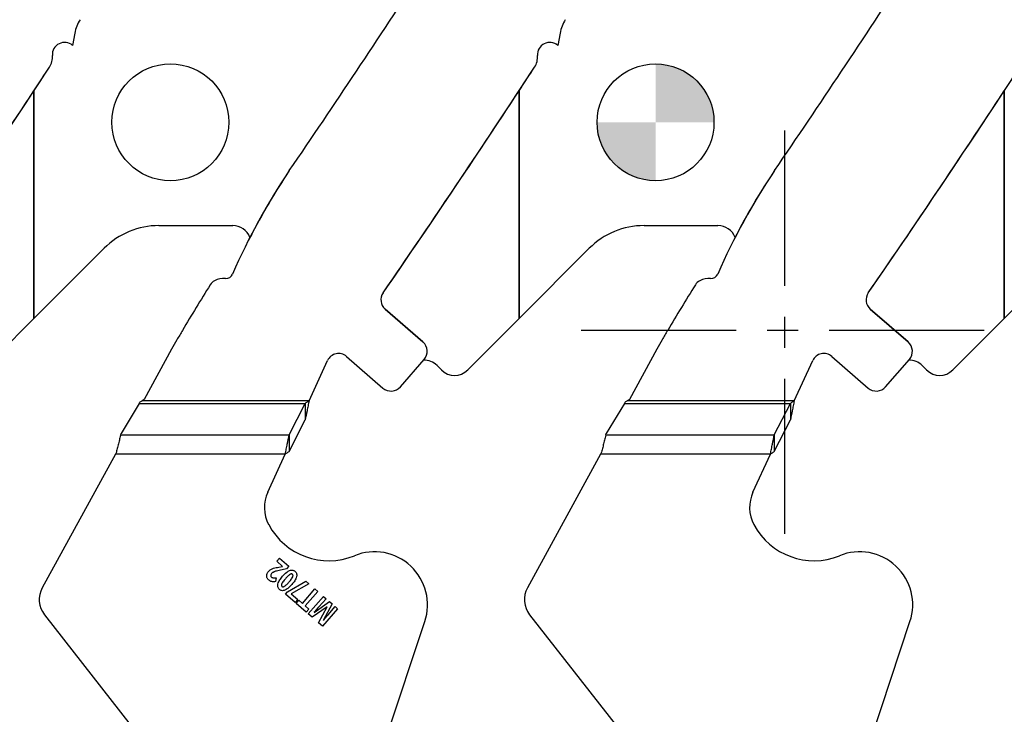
# Model space of a CAD drawing. Header units: inches. Extents: x -122 to 123, y -201 to 75.
# Tile 96 of 191: x -26.7 to -23.52, y 64.22 to 66.46. Entities that reach past the tile are written whole.
import ezdxf

# ---------------------------------------------------------------- set-up
doc = ezdxf.new("R2010")
doc.units = ezdxf.units.IN
doc.header["$MEASUREMENT"] = 0
doc.header["$PDSIZE"] = -1
doc.linetypes.add('CENTERX2', pattern=[0.8, 0.5, -0.1, 0.1, -0.1])
doc.layers.add('NOTES', color=5, linetype='Continuous')

# ---------------------------------------------------------------- blocks, each defined once
blk = doc.blocks.new('SW_DOWELSYMBOL_13')
at = {"linetype": 'Continuous', "lineweight": 18}
h = blk.add_hatch(color=0, dxfattribs=at)
edge = h.paths.add_edge_path(flags=0)
edge.add_arc((0, 0), 0.1885, 0, 90)
edge.add_line((0, 0.1885), (0, 0))
edge.add_line((0, 0), (0.1885, 0))
h = blk.add_hatch(color=0, dxfattribs=at)
edge = h.paths.add_edge_path(flags=0)
edge.add_arc((0, 0), 0.1885, 180, 270)
edge.add_line((0, -0.1885), (0, 0))
edge.add_line((0, 0), (-0.1885, 0))
at = {"layer": 'NOTES', "color": 0}
blk.add_circle((0, 0), 0.1885, dxfattribs=at)

msp = doc.modelspace()

# ---------------------------------------------------------------- linework, layer by layer
at = {"color": 7, "linetype": 'Continuous', "lineweight": 25}
for p, q in [((-26.52095, 66.41292), (-26.52828, 66.37322)), ((-26.52095, 66.41292), (-26.52828, 66.37322)), ((-26.52095, 66.41292), (-26.52828, 66.37322)), ((-24.95595, 66.41292), (-24.96328, 66.37322)), ((-24.95595, 66.41292), (-24.96328, 66.37322)), ((-24.95595, 66.41292), (-24.96328, 66.37322)), ((-26.65283, 65.49269), (-26.65283, 66.22712)), ((-26.65283, 66.22712), (-26.65283, 65.49269)), ((-25.08783, 65.49269), (-25.08783, 66.22712)), ((-25.08783, 66.22712), (-25.08783, 65.49269)), ((-23.52283, 65.49269), (-23.52283, 66.22712)), ((-23.52283, 66.22712), (-23.52283, 65.49269)), ((-26.24972, 65.79225), (-26.01171, 65.79225)), ((-24.68472, 65.79225), (-24.44671, 65.79225)), ((-26.65283, 65.49269), (-26.42649, 65.71903)), ((-25.08783, 65.49269), (-24.86149, 65.71903)), ((-23.52283, 65.49269), (-23.29649, 65.71903)), ((-25.52007, 65.5232), (-25.39802, 65.4172)), ((-25.39802, 65.4172), (-25.52007, 65.5232)), ((-25.39802, 65.4172), (-25.52007, 65.5232)), ((-23.95507, 65.5232), (-23.83302, 65.4172)), ((-23.83302, 65.4172), (-23.95507, 65.5232)), ((-23.83302, 65.4172), (-23.95507, 65.5232)), ((-26.81864, 65.32688), (-26.65283, 65.49269)), ((-25.25364, 65.32688), (-25.08783, 65.49269)), ((-23.68864, 65.32688), (-23.52283, 65.49269)), ((-26.20861, 65.39379), (-26.29727, 65.23151)), ((-26.20861, 65.39379), (-26.29727, 65.23151)), ((-24.64361, 65.39379), (-24.73227, 65.23151)), ((-24.64361, 65.39379), (-24.73227, 65.23151)), ((-25.64428, 65.37035), (-25.52709, 65.26858)), ((-25.64428, 65.37035), (-25.52709, 65.26858)), ((-24.07928, 65.37035), (-23.96209, 65.26858)), ((-24.07928, 65.37035), (-23.96209, 65.26858)), ((-25.76559, 65.22742), (-25.70585, 65.35709)), ((-25.76559, 65.22742), (-25.70585, 65.35709)), ((-25.47066, 65.27255), (-25.39404, 65.36077)), ((-25.47066, 65.27255), (-25.39404, 65.36077)), ((-25.39404, 65.36077), (-25.39594, 65.35859)), ((-25.35264, 65.34102), (-25.3385, 65.32688)), ((-24.20059, 65.22742), (-24.14085, 65.35709)), ((-24.20059, 65.22742), (-24.14085, 65.35709)), ((-23.90566, 65.27255), (-23.82904, 65.36077)), ((-23.90566, 65.27255), (-23.82904, 65.36077)), ((-23.82904, 65.36077), (-23.83094, 65.35859)), ((-23.78764, 65.34102), (-23.7735, 65.32688)), ((-26.31346, 65.2191), (-26.3717, 65.12199)), ((-26.31346, 65.2191), (-26.3717, 65.12199)), ((-26.31346, 65.2191), (-25.7779, 65.2191)), ((-26.31346, 65.2191), (-25.7779, 65.2191)), ((-26.29727, 65.23151), (-26.30408, 65.22742)), ((-26.29727, 65.23151), (-26.30408, 65.22742)), ((-25.76559, 65.22742), (-26.30408, 65.22742)), ((-25.76559, 65.22742), (-26.30408, 65.22742)), ((-25.82967, 65.11725), (-25.7779, 65.2191)), ((-25.82967, 65.11725), (-25.7779, 65.2191)), ((-25.7779, 65.2191), (-25.7779, 65.16586)), ((-25.7779, 65.2191), (-25.7779, 65.16586)), ((-24.74846, 65.2191), (-24.8067, 65.12199)), ((-24.74846, 65.2191), (-24.8067, 65.12199)), ((-24.74846, 65.2191), (-24.2129, 65.2191)), ((-24.74846, 65.2191), (-24.2129, 65.2191)), ((-24.73227, 65.23151), (-24.73908, 65.22742)), ((-24.73227, 65.23151), (-24.73908, 65.22742)), ((-24.20059, 65.22742), (-24.73908, 65.22742)), ((-24.20059, 65.22742), (-24.73908, 65.22742)), ((-24.26467, 65.11725), (-24.2129, 65.2191)), ((-24.26467, 65.11725), (-24.2129, 65.2191)), ((-24.2129, 65.2191), (-24.2129, 65.16586)), ((-24.2129, 65.2191), (-24.2129, 65.16586)), ((-25.82967, 65.06401), (-25.7779, 65.16586)), ((-25.82967, 65.06401), (-25.7779, 65.16586)), ((-24.26467, 65.06401), (-24.2129, 65.16586)), ((-24.26467, 65.06401), (-24.2129, 65.16586)), ((-26.37297, 65.11725), (-26.3717, 65.12199)), ((-26.37297, 65.11725), (-26.3717, 65.12199)), ((-26.37297, 65.11725), (-25.82967, 65.11725)), ((-26.37297, 65.11725), (-25.82967, 65.11725)), ((-25.82967, 65.11725), (-25.82967, 65.06401)), ((-25.82967, 65.11725), (-25.82967, 65.06401)), ((-24.80797, 65.11725), (-24.8067, 65.12199)), ((-24.80797, 65.11725), (-24.8067, 65.12199)), ((-24.80797, 65.11725), (-24.26467, 65.11725)), ((-24.80797, 65.11725), (-24.26467, 65.11725)), ((-24.26467, 65.11725), (-24.26467, 65.06401)), ((-24.26467, 65.11725), (-24.26467, 65.06401)), ((-26.39024, 65.05569), (-26.62606, 64.62406)), ((-26.39024, 65.05569), (-26.62606, 64.62406)), ((-26.38691, 65.06179), (-26.39024, 65.05569)), ((-26.38691, 65.06179), (-26.39024, 65.05569)), ((-25.84198, 65.05569), (-26.39024, 65.05569)), ((-25.84198, 65.05569), (-26.39024, 65.05569)), ((-25.89857, 64.93284), (-25.84198, 65.05569)), ((-25.89857, 64.93284), (-25.84198, 65.05569)), ((-24.82524, 65.05569), (-25.06106, 64.62406)), ((-24.82524, 65.05569), (-25.06106, 64.62406)), ((-24.82191, 65.06179), (-24.82524, 65.05569)), ((-24.82191, 65.06179), (-24.82524, 65.05569)), ((-24.27698, 65.05569), (-24.82524, 65.05569)), ((-24.27698, 65.05569), (-24.82524, 65.05569)), ((-24.33357, 64.93284), (-24.27698, 65.05569)), ((-24.33357, 64.93284), (-24.27698, 65.05569)), ((-25.86977, 64.70989), (-25.86105, 64.71993)), ((-25.86977, 64.70989), (-25.86105, 64.71993)), ((-25.851, 64.69359), (-25.86977, 64.70989)), ((-25.851, 64.69359), (-25.86977, 64.70989)), ((-25.86105, 64.71993), (-25.83093, 64.69378)), ((-25.86105, 64.71993), (-25.83093, 64.69378)), ((-25.86294, 64.69102), (-25.85146, 64.69305)), ((-25.86294, 64.69102), (-25.85146, 64.69305)), ((-25.83814, 64.68547), (-25.8614, 64.68054)), ((-25.83814, 64.68547), (-25.8614, 64.68054)), ((-25.83093, 64.69378), (-25.83814, 64.68547)), ((-25.83093, 64.69378), (-25.83814, 64.68547)), ((-25.87182, 64.65646), (-25.87355, 64.64446)), ((-25.87182, 64.65646), (-25.87355, 64.64446)), ((-25.83461, 64.61119), (-25.77585, 64.64594)), ((-25.83461, 64.61119), (-25.77585, 64.64594)), ((-25.7663, 64.63765), (-25.82273, 64.60535)), ((-25.7663, 64.63765), (-25.82273, 64.60535)), ((-25.77585, 64.64594), (-25.7663, 64.63765)), ((-25.77585, 64.64594), (-25.7663, 64.63765)), ((-25.84112, 64.6037), (-25.83461, 64.61119)), ((-25.84112, 64.6037), (-25.83461, 64.61119)), ((-25.8102, 64.57685), (-25.84112, 64.6037)), ((-25.8102, 64.57685), (-25.84112, 64.6037)), ((-25.82273, 64.60535), (-25.80147, 64.58689)), ((-25.82273, 64.60535), (-25.80147, 64.58689)), ((-25.78707, 64.57412), (-25.74669, 64.62062)), ((-25.78707, 64.57412), (-25.74669, 64.62062)), ((-25.73755, 64.61269), (-25.77794, 64.56619)), ((-25.73755, 64.61269), (-25.77794, 64.56619)), ((-25.74669, 64.62062), (-25.73755, 64.61269)), ((-25.74669, 64.62062), (-25.73755, 64.61269)), ((-25.80147, 64.58689), (-25.8102, 64.57685)), ((-25.80147, 64.58689), (-25.8102, 64.57685)), ((-25.80744, 64.57431), (-25.79878, 64.58428)), ((-25.80744, 64.57431), (-25.79878, 64.58428)), ((-25.77491, 64.54605), (-25.80744, 64.57431)), ((-25.77491, 64.54605), (-25.80744, 64.57431)), ((-25.79878, 64.58428), (-25.78707, 64.57412)), ((-25.79878, 64.58428), (-25.78707, 64.57412)), ((-25.76827, 64.54029), (-25.71923, 64.59677)), ((-25.76827, 64.54029), (-25.71923, 64.59677)), ((-25.74929, 64.5453), (-25.69978, 64.57988)), ((-25.74929, 64.5453), (-25.69978, 64.57988)), ((-25.7107, 64.58937), (-25.73392, 64.56264)), ((-25.7107, 64.58937), (-25.73392, 64.56264)), ((-25.6914, 64.57261), (-25.7195, 64.5193)), ((-25.6914, 64.57261), (-25.7195, 64.5193)), ((-25.71923, 64.59677), (-25.7107, 64.58937)), ((-25.71923, 64.59677), (-25.7107, 64.58937)), ((-25.69978, 64.57988), (-25.6914, 64.57261)), ((-25.69978, 64.57988), (-25.6914, 64.57261)), ((-26.61898, 64.5378), (-26.31208, 64.14538)), ((-26.61898, 64.5378), (-26.31208, 64.14538)), ((-25.77794, 64.56619), (-25.76624, 64.55603)), ((-25.77794, 64.56619), (-25.76624, 64.55603)), ((-25.76624, 64.55603), (-25.77491, 64.54605)), ((-25.76624, 64.55603), (-25.77491, 64.54605)), ((-25.75584, 64.52949), (-25.76827, 64.54029)), ((-25.75584, 64.52949), (-25.76827, 64.54029)), ((-25.70751, 64.56328), (-25.75584, 64.52949)), ((-25.70751, 64.56328), (-25.75584, 64.52949)), ((-25.73464, 64.51109), (-25.70733, 64.56313)), ((-25.73464, 64.51109), (-25.70733, 64.56313)), ((-25.67316, 64.55676), (-25.7222, 64.50029)), ((-25.67316, 64.55676), (-25.7222, 64.50029)), ((-25.70414, 64.53759), (-25.68133, 64.56386)), ((-25.70414, 64.53759), (-25.68133, 64.56386)), ((-25.68133, 64.56386), (-25.67316, 64.55676)), ((-25.68133, 64.56386), (-25.67316, 64.55676)), ((-25.05398, 64.5378), (-24.74708, 64.14538)), ((-25.05398, 64.5378), (-24.74708, 64.14538)), ((-25.7222, 64.50029), (-25.73464, 64.51109)), ((-25.7222, 64.50029), (-25.73464, 64.51109)), ((-25.62255, 63.82201), (-25.39205, 64.51528)), ((-25.62255, 63.82201), (-25.39205, 64.51528)), ((-24.05755, 63.82201), (-23.82705, 64.51528)), ((-24.05755, 63.82201), (-23.82705, 64.51528))]:
    msp.add_line(p, q, dxfattribs=at)
at = {"color": 7, "linetype": 'CENTERX2'}
for p, q in [((-24.23086, 64.7985), (-24.23086, 66.1125)), ((-24.88786, 65.4555), (-23.57386, 65.4555))]:
    msp.add_line(p, q, dxfattribs=at)
at = {"color": 7, "linetype": 'Continuous', "lineweight": 25}
for centre in [(-26.21283, 66.12537), (-24.64783, 66.12537)]:
    msp.add_circle(centre, 0.1885, dxfattribs=at)
for centre, radius, start, end in [((-53.33765, 84.77206), 33.32057, 325.64677, 326.977541), ((-53.33765, 84.77206), 33.32057, 325.64677, 326.977541), ((-53.33765, 84.77206), 33.32057, 325.64677, 326.977541), ((-51.77265, 84.77206), 33.32057, 325.64677, 326.977541), ((-51.77265, 84.77206), 33.32057, 325.64677, 326.977541), ((-51.77265, 84.77206), 33.32057, 325.64677, 326.977541), ((-26.40294, 66.39114), 0.12, 147.17996, 169.54078), ((-26.40294, 66.39114), 0.12, 147.17996, 169.54078), ((-26.40294, 66.39114), 0.12, 147.17996, 169.54078), ((-24.83794, 66.39114), 0.12, 147.17996, 169.54078), ((-24.83794, 66.39114), 0.12, 147.17996, 169.54078), ((-24.83794, 66.39114), 0.12, 147.17996, 169.54078), ((-26.55417, 66.34356), 0.03937, 48.88018, 184.34182), ((-26.55417, 66.34356), 0.03937, 48.88018, 184.34182), ((-26.55417, 66.34356), 0.03937, 48.88018, 184.34182), ((-24.98917, 66.34356), 0.03937, 48.88018, 184.34182), ((-24.98917, 66.34356), 0.03937, 48.88018, 184.34182), ((-24.98917, 66.34356), 0.03937, 48.88018, 184.34182), ((-26.65325, 66.33604), 0.06, 326.87087, 4.34182), ((-26.65325, 66.33604), 0.06, 326.87087, 4.34182), ((-26.65325, 66.33604), 0.06, 326.87087, 4.34182), ((-25.08825, 66.33604), 0.06, 326.87087, 4.34182), ((-25.08825, 66.33604), 0.06, 326.87087, 4.34182), ((-25.08825, 66.33604), 0.06, 326.87087, 4.34182), ((-54.90265, 84.77206), 33.79301, 325.384301, 326.870872), ((-54.90265, 84.77206), 33.79301, 325.384301, 326.870872), ((-54.90265, 84.77206), 33.79301, 326.716608, 326.870872), ((-53.33765, 84.77206), 33.79301, 325.384301, 326.870872), ((-53.33765, 84.77206), 33.79301, 325.384301, 326.870872), ((-53.33765, 84.77206), 33.79301, 326.716608, 326.870872), ((-51.77265, 84.77206), 33.79301, 325.384301, 326.870872), ((-51.77265, 84.77206), 33.79301, 325.384301, 326.870872), ((-54.90265, 84.77206), 33.79301, 325.384301, 326.716608), ((-53.33765, 84.77206), 33.79301, 325.384301, 326.716608), ((-51.77265, 84.77206), 33.79301, 325.384301, 326.716608), ((-24.08256, 64.79416), 2.10514, 146.06059, 156.42654), ((-24.08256, 64.79416), 2.10514, 146.06059, 156.42654), ((-24.08256, 64.79416), 2.10514, 146.06059, 152.8618), ((-22.51756, 64.79416), 2.10514, 146.06059, 156.42654), ((-22.51756, 64.79416), 2.10514, 146.06059, 156.42654), ((-22.51756, 64.79416), 2.10514, 146.06059, 152.8618), ((-26.24972, 65.54225), 0.25, 90, 135), ((-26.01171, 65.73225), 0.06, 21.65738, 90), ((-24.68472, 65.54225), 0.25, 90, 135), ((-24.44671, 65.73225), 0.06, 21.65738, 90), ((-26.03974, 65.5594), 0.06299, 85.69239, 118.65159), ((-26.03974, 65.5594), 0.06299, 85.69239, 118.65159), ((-26.03327, 65.64532), 0.02318, 265.69282, 336.42654), ((-26.03327, 65.64532), 0.02318, 265.69282, 336.42654), ((-24.47474, 65.5594), 0.06299, 85.69239, 118.65159), ((-24.47474, 65.5594), 0.06299, 85.69239, 118.65159), ((-24.46827, 65.64532), 0.02318, 265.69282, 336.42654), ((-24.46827, 65.64532), 0.02318, 265.69282, 336.42654), ((-21.68036, 62.82128), 5.20796, 147.73935, 149.62908), ((-21.68036, 62.82128), 5.20796, 147.73935, 149.62908), ((-26.05107, 65.58013), 0.03937, 118.65159, 147.73935), ((-26.05107, 65.58013), 0.03937, 118.65159, 147.73935), ((-20.11536, 62.82128), 5.20796, 147.73935, 149.62908), ((-20.11536, 62.82128), 5.20796, 147.73935, 149.62908), ((-24.48607, 65.58013), 0.03937, 118.65159, 147.73935), ((-24.48607, 65.58013), 0.03937, 118.65159, 147.73935), ((-25.49426, 65.55293), 0.03937, 145.3843, 229.028), ((-25.49426, 65.55293), 0.03937, 145.3843, 229.028), ((-25.49426, 65.55293), 0.03937, 145.3843, 229.028), ((-23.92926, 65.55293), 0.03937, 145.3843, 229.028), ((-23.92926, 65.55293), 0.03937, 145.3843, 229.028), ((-23.92926, 65.55293), 0.03937, 145.3843, 229.028), ((-24.89213, 64.67455), 1.50014, 148.6775, 150.01476), ((-24.89213, 64.67455), 1.50014, 148.6775, 150.01476), ((-23.32713, 64.67455), 1.50014, 148.6775, 150.01476), ((-23.32713, 64.67455), 1.50014, 148.6775, 150.01476), ((-22.95961, 63.5893), 3.71647, 150.41308, 150.95227), ((-22.95961, 63.5893), 3.71647, 150.41308, 150.95227), ((-25.42424, 65.387), 0.04, 319.028, 49.028), ((-25.42424, 65.387), 0.04, 319.028, 49.028), ((-25.42424, 65.387), 0.04, 319.028, 49.028), ((-21.39461, 63.5893), 3.71647, 150.41308, 150.95227), ((-21.39461, 63.5893), 3.71647, 150.41308, 150.95227), ((-23.85924, 65.387), 0.04, 319.028, 49.028), ((-23.85924, 65.387), 0.04, 319.028, 49.028), ((-23.85924, 65.387), 0.04, 319.028, 49.028), ((-25.67009, 65.34062), 0.03937, 49.028, 155.26684), ((-25.67009, 65.34062), 0.03937, 49.028, 155.26684), ((-24.10509, 65.34062), 0.03937, 49.028, 155.26684), ((-24.10509, 65.34062), 0.03937, 49.028, 155.26684), ((-25.39506, 65.29859), 0.06, 45, 90.83831), ((-23.83006, 65.29859), 0.06, 45, 90.83831), ((-25.29607, 65.3693), 0.06, 225, 315), ((-23.73107, 65.3693), 0.06, 225, 315), ((-25.50086, 65.29878), 0.04, 229.028, 319.028), ((-25.50086, 65.29878), 0.04, 229.028, 319.028), ((-23.93586, 65.29878), 0.04, 229.028, 319.028), ((-23.93586, 65.29878), 0.04, 229.028, 319.028), ((-25.79143, 64.88348), 0.11796, 155.26684, 207.88205), ((-25.79143, 64.88348), 0.11796, 155.26684, 207.88205), ((-24.22643, 64.88348), 0.11796, 155.26684, 207.88205), ((-24.22643, 64.88348), 0.11796, 155.26684, 207.88205), ((-25.702, 64.9308), 0.21913, 207.88205, 292.18931), ((-25.702, 64.9308), 0.21913, 207.88205, 292.18931), ((-24.137, 64.9308), 0.21913, 207.88205, 292.18931), ((-24.137, 64.9308), 0.21913, 207.88205, 292.18931), ((-25.55457, 64.56932), 0.17126, 341.60902, 112.18931), ((-25.55457, 64.56932), 0.17126, 341.60902, 112.18931), ((-23.98957, 64.56932), 0.17126, 341.60902, 112.18931), ((-23.98957, 64.56932), 0.17126, 341.60902, 112.18931), ((-26.55696, 64.58631), 0.07874, 151.35059, 218.02791), ((-26.55696, 64.58631), 0.07874, 151.35059, 218.02791), ((-24.99196, 64.58631), 0.07874, 151.35059, 218.02791), ((-24.99196, 64.58631), 0.07874, 151.35059, 218.02791)]:
    msp.add_arc(centre, radius, start, end, dxfattribs=at)
for centre in [(-26.31327, 65.22742), (-26.31327, 65.22742), (-24.74827, 65.22742), (-24.74827, 65.22742)]:
    msp.add_ellipse(centre, major_axis=(0.01013, 0.0196), ratio=0.175728, start_param=4.3666299, end_param=4.5708899, dxfattribs=at)
for points, knots in [([(-26.31128, 65.22289), (-26.31032, 65.2235), (-26.30798, 65.22498), (-26.30558, 65.2265), (-26.30413, 65.22739), (-26.30408, 65.22742)], [0, 0, 0, 0, 0.40259698, 0.98008595, 1, 1, 1, 1]), ([(-26.31128, 65.22289), (-26.31032, 65.2235), (-26.30798, 65.22498), (-26.30558, 65.2265), (-26.30413, 65.22739), (-26.30408, 65.22742)], [0, 0, 0, 0, 0.40259698, 0.98008595, 1, 1, 1, 1]), ([(-25.76559, 65.22742), (-25.76664, 65.222), (-25.76874, 65.21117), (-25.77284, 65.1902), (-25.77589, 65.1755), (-25.7779, 65.16586)], [0, 0, 0, 0, 0.255975, 0.51194999, 1, 1, 1, 1]), ([(-25.76559, 65.22742), (-25.76693, 65.22648), (-25.76965, 65.22459), (-25.77376, 65.22177), (-25.77652, 65.21999), (-25.7779, 65.2191)], [0, 0, 0, 0, 0.3281733, 0.6629085, 1, 1, 1, 1]), ([(-25.76559, 65.22742), (-25.76693, 65.22648), (-25.76965, 65.22459), (-25.77376, 65.22177), (-25.77652, 65.21999), (-25.7779, 65.2191)], [0, 0, 0, 0, 0.3281733, 0.6629085, 1, 1, 1, 1]), ([(-25.76559, 65.22742), (-25.76664, 65.222), (-25.76874, 65.21117), (-25.77284, 65.1902), (-25.77589, 65.1755), (-25.7779, 65.16586)], [0, 0, 0, 0, 0.255975, 0.51194999, 1, 1, 1, 1]), ([(-24.74628, 65.22289), (-24.74532, 65.2235), (-24.74298, 65.22498), (-24.74058, 65.2265), (-24.73913, 65.22739), (-24.73908, 65.22742)], [0, 0, 0, 0, 0.40259698, 0.98008595, 1, 1, 1, 1]), ([(-24.74628, 65.22289), (-24.74532, 65.2235), (-24.74298, 65.22498), (-24.74058, 65.2265), (-24.73913, 65.22739), (-24.73908, 65.22742)], [0, 0, 0, 0, 0.40259698, 0.98008595, 1, 1, 1, 1]), ([(-24.20059, 65.22742), (-24.20164, 65.222), (-24.20374, 65.21117), (-24.20784, 65.1902), (-24.21089, 65.1755), (-24.2129, 65.16586)], [0, 0, 0, 0, 0.255975, 0.51195, 1, 1, 1, 1]), ([(-24.20059, 65.22742), (-24.20193, 65.22648), (-24.20465, 65.22459), (-24.20876, 65.22177), (-24.21152, 65.21999), (-24.2129, 65.2191)], [0, 0, 0, 0, 0.3281733, 0.6629085, 1, 1, 1, 1]), ([(-24.20059, 65.22742), (-24.20164, 65.222), (-24.20374, 65.21117), (-24.20784, 65.1902), (-24.21089, 65.1755), (-24.2129, 65.16586)], [0, 0, 0, 0, 0.255975, 0.51195, 1, 1, 1, 1]), ([(-24.20059, 65.22742), (-24.20193, 65.22648), (-24.20465, 65.22459), (-24.20876, 65.22177), (-24.21152, 65.21999), (-24.2129, 65.2191)], [0, 0, 0, 0, 0.3281733, 0.6629085, 1, 1, 1, 1]), ([(-26.37297, 65.11725), (-26.37376, 65.11427), (-26.37587, 65.10634), (-26.37929, 65.0929), (-26.38314, 65.07732), (-26.38568, 65.06687), (-26.38691, 65.06179)], [0, 0, 0, 0, 0.1700358, 0.4531574, 0.734515, 1, 1, 1, 1]), ([(-26.37297, 65.11725), (-26.37376, 65.11427), (-26.37587, 65.10634), (-26.37929, 65.0929), (-26.38314, 65.07732), (-26.38568, 65.06687), (-26.38691, 65.06179)], [0, 0, 0, 0, 0.1700358, 0.4531574, 0.734515, 1, 1, 1, 1]), ([(-25.84198, 65.05569), (-25.84093, 65.0611), (-25.83883, 65.07194), (-25.83473, 65.09291), (-25.83167, 65.10761), (-25.82967, 65.11725)], [0, 0, 0, 0, 0.25597499, 0.51194999, 1, 1, 1, 1]), ([(-25.84198, 65.05569), (-25.84093, 65.0611), (-25.83883, 65.07194), (-25.83473, 65.09291), (-25.83167, 65.10761), (-25.82967, 65.11725)], [0, 0, 0, 0, 0.25597499, 0.51194999, 1, 1, 1, 1]), ([(-24.80797, 65.11725), (-24.80876, 65.11427), (-24.81087, 65.10634), (-24.81429, 65.0929), (-24.81814, 65.07732), (-24.82068, 65.06687), (-24.82191, 65.06179)], [0, 0, 0, 0, 0.1700358, 0.4531574, 0.734515, 1, 1, 1, 1]), ([(-24.80797, 65.11725), (-24.80876, 65.11427), (-24.81087, 65.10634), (-24.81429, 65.0929), (-24.81814, 65.07732), (-24.82068, 65.06687), (-24.82191, 65.06179)], [0, 0, 0, 0, 0.1700358, 0.4531574, 0.734515, 1, 1, 1, 1]), ([(-24.27698, 65.05569), (-24.27593, 65.0611), (-24.27383, 65.07194), (-24.26973, 65.09291), (-24.26667, 65.10761), (-24.26467, 65.11725)], [0, 0, 0, 0, 0.255975, 0.51195, 1, 1, 1, 1]), ([(-24.27698, 65.05569), (-24.27593, 65.0611), (-24.27383, 65.07194), (-24.26973, 65.09291), (-24.26667, 65.10761), (-24.26467, 65.11725)], [0, 0, 0, 0, 0.255975, 0.51195, 1, 1, 1, 1]), ([(-25.84198, 65.05569), (-25.84063, 65.05663), (-25.83791, 65.05852), (-25.83381, 65.06134), (-25.83105, 65.06311), (-25.82967, 65.06401)], [0, 0, 0, 0, 0.3281733, 0.6629085, 1, 1, 1, 1]), ([(-25.84198, 65.05569), (-25.84063, 65.05663), (-25.83791, 65.05852), (-25.83381, 65.06134), (-25.83105, 65.06311), (-25.82967, 65.06401)], [0, 0, 0, 0, 0.3281733, 0.6629085, 1, 1, 1, 1]), ([(-24.27698, 65.05569), (-24.27563, 65.05663), (-24.27291, 65.05852), (-24.26881, 65.06134), (-24.26605, 65.06311), (-24.26467, 65.06401)], [0, 0, 0, 0, 0.3281733, 0.6629085, 1, 1, 1, 1]), ([(-24.27698, 65.05569), (-24.27563, 65.05663), (-24.27291, 65.05852), (-24.26881, 65.06134), (-24.26605, 65.06311), (-24.26467, 65.06401)], [0, 0, 0, 0, 0.3281733, 0.6629085, 1, 1, 1, 1]), ([(-25.9014, 64.65788), (-25.90178, 64.65964), (-25.90247, 64.66283), (-25.9018, 64.66602), (-25.9015, 64.66746)], [0, 0, 0, 0, 0.5507687, 1, 1, 1, 1]), ([(-25.9014, 64.65788), (-25.90178, 64.65964), (-25.90247, 64.66283), (-25.9018, 64.66602), (-25.9015, 64.66746)], [0, 0, 0, 0, 0.5507687, 1, 1, 1, 1]), ([(-25.9015, 64.66746), (-25.90085, 64.66932), (-25.89964, 64.67276), (-25.89735, 64.6756), (-25.8963, 64.67691)], [0, 0, 0, 0, 0.540555, 1, 1, 1, 1]), ([(-25.9015, 64.66746), (-25.90085, 64.66932), (-25.89964, 64.67276), (-25.89735, 64.6756), (-25.8963, 64.67691)], [0, 0, 0, 0, 0.540555, 1, 1, 1, 1]), ([(-25.8963, 64.67691), (-25.89502, 64.67828), (-25.89278, 64.68068), (-25.89007, 64.68252), (-25.8889, 64.68331)], [0, 0, 0, 0, 0.5707464, 1, 1, 1, 1]), ([(-25.8963, 64.67691), (-25.89502, 64.67828), (-25.89278, 64.68068), (-25.89007, 64.68252), (-25.8889, 64.68331)], [0, 0, 0, 0, 0.5707464, 1, 1, 1, 1]), ([(-25.88604, 64.67044), (-25.88699, 64.66928), (-25.88852, 64.66741), (-25.88887, 64.66504), (-25.88901, 64.66413)], [0, 0, 0, 0, 0.6162974, 1, 1, 1, 1]), ([(-25.88604, 64.67044), (-25.88699, 64.66928), (-25.88852, 64.66741), (-25.88887, 64.66504), (-25.88901, 64.66413)], [0, 0, 0, 0, 0.6162974, 1, 1, 1, 1]), ([(-25.88901, 64.66413), (-25.88898, 64.6636), (-25.88892, 64.66257), (-25.88821, 64.66077), (-25.88724, 64.65978), (-25.88664, 64.65916)], [0, 0, 0, 0, 0.2764959, 0.5466028, 1, 1, 1, 1]), ([(-25.88901, 64.66413), (-25.88898, 64.6636), (-25.88892, 64.66257), (-25.88821, 64.66077), (-25.88724, 64.65978), (-25.88664, 64.65916)], [0, 0, 0, 0, 0.2764959, 0.5466028, 1, 1, 1, 1]), ([(-25.8889, 64.68331), (-25.88729, 64.68421), (-25.88431, 64.6859), (-25.88107, 64.687), (-25.87958, 64.68751)], [0, 0, 0, 0, 0.5400805, 1, 1, 1, 1]), ([(-25.8889, 64.68331), (-25.88729, 64.68421), (-25.88431, 64.6859), (-25.88107, 64.687), (-25.87958, 64.68751)], [0, 0, 0, 0, 0.5400805, 1, 1, 1, 1]), ([(-25.88157, 64.67428), (-25.88248, 64.67365), (-25.88411, 64.67253), (-25.88545, 64.67108), (-25.88604, 64.67044)], [0, 0, 0, 0, 0.5572075, 1, 1, 1, 1]), ([(-25.88157, 64.67428), (-25.88248, 64.67365), (-25.88411, 64.67253), (-25.88545, 64.67108), (-25.88604, 64.67044)], [0, 0, 0, 0, 0.5572075, 1, 1, 1, 1]), ([(-25.87545, 64.67705), (-25.8767, 64.6766), (-25.87882, 64.67585), (-25.88078, 64.67473), (-25.88157, 64.67428)], [0, 0, 0, 0, 0.5924868, 1, 1, 1, 1]), ([(-25.87545, 64.67705), (-25.8767, 64.6766), (-25.87882, 64.67585), (-25.88078, 64.67473), (-25.88157, 64.67428)], [0, 0, 0, 0, 0.5924868, 1, 1, 1, 1]), ([(-25.87958, 64.68751), (-25.87697, 64.68819), (-25.87148, 64.68963), (-25.86588, 64.69054), (-25.86294, 64.69102)], [0, 0, 0, 0, 0.4745111, 1, 1, 1, 1]), ([(-25.87958, 64.68751), (-25.87697, 64.68819), (-25.87148, 64.68963), (-25.86588, 64.69054), (-25.86294, 64.69102)], [0, 0, 0, 0, 0.4745111, 1, 1, 1, 1]), ([(-25.8614, 64.68054), (-25.86459, 64.67985), (-25.86931, 64.67883), (-25.87394, 64.67748), (-25.87545, 64.67705)], [0, 0, 0, 0, 0.67620193, 1, 1, 1, 1]), ([(-25.8614, 64.68054), (-25.86459, 64.67985), (-25.86931, 64.67883), (-25.87394, 64.67748), (-25.87545, 64.67705)], [0, 0, 0, 0, 0.67620193, 1, 1, 1, 1]), ([(-25.85089, 64.66157), (-25.84669, 64.66633), (-25.84008, 64.67381), (-25.83134, 64.67854), (-25.82816, 64.68026)], [0, 0, 0, 0, 0.635645, 1, 1, 1, 1]), ([(-25.85089, 64.66157), (-25.84669, 64.66633), (-25.84008, 64.67381), (-25.83134, 64.67854), (-25.82816, 64.68026)], [0, 0, 0, 0, 0.635645, 1, 1, 1, 1]), ([(-25.82751, 64.66729), (-25.82995, 64.66539), (-25.83516, 64.66133), (-25.8395, 64.65634), (-25.84181, 64.65369)], [0, 0, 0, 0, 0.4682096, 1, 1, 1, 1]), ([(-25.82751, 64.66729), (-25.82995, 64.66539), (-25.83516, 64.66133), (-25.8395, 64.65634), (-25.84181, 64.65369)], [0, 0, 0, 0, 0.4682096, 1, 1, 1, 1]), ([(-25.82816, 64.68026), (-25.8264, 64.68083), (-25.82303, 64.68192), (-25.81808, 64.6816), (-25.8139, 64.68004), (-25.81172, 64.67836), (-25.8106, 64.67748)], [0, 0, 0, 0, 0.2946051, 0.5624803, 0.7734345, 1, 1, 1, 1]), ([(-25.82816, 64.68026), (-25.8264, 64.68083), (-25.82303, 64.68192), (-25.81808, 64.6816), (-25.8139, 64.68004), (-25.81172, 64.67836), (-25.8106, 64.67748)], [0, 0, 0, 0, 0.2946051, 0.5624803, 0.7734345, 1, 1, 1, 1]), ([(-25.81895, 64.66787), (-25.81958, 64.66829), (-25.82085, 64.66916), (-25.82318, 64.66916), (-25.82541, 64.66849), (-25.82677, 64.66772), (-25.82751, 64.66729)], [0, 0, 0, 0, 0.2419294, 0.4917911, 0.7230818, 1, 1, 1, 1]), ([(-25.81895, 64.66787), (-25.81958, 64.66829), (-25.82085, 64.66916), (-25.82318, 64.66916), (-25.82541, 64.66849), (-25.82677, 64.66772), (-25.82751, 64.66729)], [0, 0, 0, 0, 0.2419294, 0.4917911, 0.7230818, 1, 1, 1, 1]), ([(-25.81825, 64.65935), (-25.81786, 64.66032), (-25.81717, 64.66207), (-25.81704, 64.66459), (-25.81769, 64.66657), (-25.81853, 64.66743), (-25.81895, 64.66787)], [0, 0, 0, 0, 0.3392516, 0.6129113, 0.8044939, 1, 1, 1, 1]), ([(-25.81825, 64.65935), (-25.81786, 64.66032), (-25.81717, 64.66207), (-25.81704, 64.66459), (-25.81769, 64.66657), (-25.81853, 64.66743), (-25.81895, 64.66787)], [0, 0, 0, 0, 0.3392516, 0.6129113, 0.8044939, 1, 1, 1, 1]), ([(-25.8106, 64.67748), (-25.80936, 64.67624), (-25.80696, 64.67381), (-25.80524, 64.66925), (-25.80489, 64.66469), (-25.80544, 64.66186), (-25.80573, 64.66037)], [0, 0, 0, 0, 0.2772429, 0.5408567, 0.7587102, 1, 1, 1, 1]), ([(-25.8106, 64.67748), (-25.80936, 64.67624), (-25.80696, 64.67381), (-25.80524, 64.66925), (-25.80489, 64.66469), (-25.80544, 64.66186), (-25.80573, 64.66037)], [0, 0, 0, 0, 0.2772429, 0.5408567, 0.7587102, 1, 1, 1, 1]), ([(-25.89595, 64.64975), (-25.89731, 64.65109), (-25.89968, 64.65344), (-25.90089, 64.65655), (-25.9014, 64.65788)], [0, 0, 0, 0, 0.57211, 1, 1, 1, 1]), ([(-25.89595, 64.64975), (-25.89731, 64.65109), (-25.89968, 64.65344), (-25.90089, 64.65655), (-25.9014, 64.65788)], [0, 0, 0, 0, 0.57211, 1, 1, 1, 1]), ([(-25.88971, 64.64573), (-25.89091, 64.64633), (-25.89314, 64.64744), (-25.89506, 64.64902), (-25.89595, 64.64975)], [0, 0, 0, 0, 0.5392673, 1, 1, 1, 1]), ([(-25.88971, 64.64573), (-25.89091, 64.64633), (-25.89314, 64.64744), (-25.89506, 64.64902), (-25.89595, 64.64975)], [0, 0, 0, 0, 0.5392673, 1, 1, 1, 1]), ([(-25.88318, 64.64403), (-25.88443, 64.64421), (-25.88668, 64.64454), (-25.88878, 64.64536), (-25.88971, 64.64573)], [0, 0, 0, 0, 0.5584861, 1, 1, 1, 1]), ([(-25.88318, 64.64403), (-25.88443, 64.64421), (-25.88668, 64.64454), (-25.88878, 64.64536), (-25.88971, 64.64573)], [0, 0, 0, 0, 0.5584861, 1, 1, 1, 1]), ([(-25.88664, 64.65916), (-25.88562, 64.65843), (-25.88375, 64.65709), (-25.88149, 64.65665), (-25.88047, 64.65645)], [0, 0, 0, 0, 0.5441272, 1, 1, 1, 1]), ([(-25.88664, 64.65916), (-25.88562, 64.65843), (-25.88375, 64.65709), (-25.88149, 64.65665), (-25.88047, 64.65645)], [0, 0, 0, 0, 0.5441272, 1, 1, 1, 1]), ([(-25.87355, 64.64446), (-25.87558, 64.64422), (-25.87879, 64.64383), (-25.88201, 64.64397), (-25.88318, 64.64403)], [0, 0, 0, 0, 0.6349345, 1, 1, 1, 1]), ([(-25.87355, 64.64446), (-25.87558, 64.64422), (-25.87879, 64.64383), (-25.88201, 64.64397), (-25.88318, 64.64403)], [0, 0, 0, 0, 0.6349345, 1, 1, 1, 1]), ([(-25.88047, 64.65645), (-25.87896, 64.65631), (-25.87608, 64.65604), (-25.87319, 64.65632), (-25.87182, 64.65646)], [0, 0, 0, 0, 0.52242521, 1, 1, 1, 1]), ([(-25.88047, 64.65645), (-25.87896, 64.65631), (-25.87608, 64.65604), (-25.87319, 64.65632), (-25.87182, 64.65646)], [0, 0, 0, 0, 0.52242521, 1, 1, 1, 1]), ([(-25.86108, 64.61935), (-25.86232, 64.62059), (-25.86472, 64.62303), (-25.86643, 64.62762), (-25.86677, 64.6322), (-25.86621, 64.63505), (-25.86592, 64.63655)], [0, 0, 0, 0, 0.2761883, 0.5395293, 0.7577987, 1, 1, 1, 1]), ([(-25.86108, 64.61935), (-25.86232, 64.62059), (-25.86472, 64.62303), (-25.86643, 64.62762), (-25.86677, 64.6322), (-25.86621, 64.63505), (-25.86592, 64.63655)], [0, 0, 0, 0, 0.2761883, 0.5395293, 0.7577987, 1, 1, 1, 1]), ([(-25.86592, 64.63655), (-25.86414, 64.64107), (-25.86052, 64.65024), (-25.85413, 64.65776), (-25.85089, 64.66157)], [0, 0, 0, 0, 0.4918887, 1, 1, 1, 1]), ([(-25.86592, 64.63655), (-25.86414, 64.64107), (-25.86052, 64.65024), (-25.85413, 64.65776), (-25.85089, 64.66157)], [0, 0, 0, 0, 0.4918887, 1, 1, 1, 1]), ([(-25.85334, 64.63752), (-25.85372, 64.63654), (-25.8544, 64.63477), (-25.85454, 64.63225), (-25.85393, 64.63028), (-25.85311, 64.62943), (-25.8527, 64.629)], [0, 0, 0, 0, 0.3436522, 0.61893072, 0.8088306, 1, 1, 1, 1]), ([(-25.85334, 64.63752), (-25.85372, 64.63654), (-25.8544, 64.63477), (-25.85454, 64.63225), (-25.85393, 64.63028), (-25.85311, 64.62943), (-25.8527, 64.629)], [0, 0, 0, 0, 0.3436522, 0.61893072, 0.8088306, 1, 1, 1, 1]), ([(-25.84181, 64.65369), (-25.84466, 64.65041), (-25.84903, 64.64538), (-25.85223, 64.63955), (-25.85334, 64.63752)], [0, 0, 0, 0, 0.6525963, 1, 1, 1, 1]), ([(-25.84181, 64.65369), (-25.84466, 64.65041), (-25.84903, 64.64538), (-25.85223, 64.63955), (-25.85334, 64.63752)], [0, 0, 0, 0, 0.6525963, 1, 1, 1, 1]), ([(-25.84416, 64.62955), (-25.84172, 64.63147), (-25.83649, 64.63557), (-25.83213, 64.64059), (-25.82981, 64.64327)], [0, 0, 0, 0, 0.4666853, 1, 1, 1, 1]), ([(-25.84416, 64.62955), (-25.84172, 64.63147), (-25.83649, 64.63557), (-25.83213, 64.64059), (-25.82981, 64.64327)], [0, 0, 0, 0, 0.4666853, 1, 1, 1, 1]), ([(-25.82077, 64.63542), (-25.825, 64.63062), (-25.83163, 64.62309), (-25.8404, 64.61831), (-25.84357, 64.61658)], [0, 0, 0, 0, 0.6372683, 1, 1, 1, 1]), ([(-25.82077, 64.63542), (-25.825, 64.63062), (-25.83163, 64.62309), (-25.8404, 64.61831), (-25.84357, 64.61658)], [0, 0, 0, 0, 0.6372683, 1, 1, 1, 1]), ([(-25.82981, 64.64327), (-25.82696, 64.64655), (-25.8226, 64.65156), (-25.81937, 64.65735), (-25.81825, 64.65935)], [0, 0, 0, 0, 0.6539463, 1, 1, 1, 1]), ([(-25.82981, 64.64327), (-25.82696, 64.64655), (-25.8226, 64.65156), (-25.81937, 64.65735), (-25.81825, 64.65935)], [0, 0, 0, 0, 0.6539463, 1, 1, 1, 1]), ([(-25.80573, 64.66037), (-25.80751, 64.65588), (-25.81112, 64.64673), (-25.81751, 64.63924), (-25.82077, 64.63542)], [0, 0, 0, 0, 0.4901251, 1, 1, 1, 1]), ([(-25.80573, 64.66037), (-25.80751, 64.65588), (-25.81112, 64.64673), (-25.81751, 64.63924), (-25.82077, 64.63542)], [0, 0, 0, 0, 0.4901251, 1, 1, 1, 1]), ([(-25.84357, 64.61658), (-25.84533, 64.61601), (-25.84869, 64.61492), (-25.85362, 64.61524), (-25.8578, 64.6168), (-25.85996, 64.61848), (-25.86108, 64.61935)], [0, 0, 0, 0, 0.2946625, 0.5625347, 0.7734794, 1, 1, 1, 1]), ([(-25.84357, 64.61658), (-25.84533, 64.61601), (-25.84869, 64.61492), (-25.85362, 64.61524), (-25.8578, 64.6168), (-25.85996, 64.61848), (-25.86108, 64.61935)], [0, 0, 0, 0, 0.2946625, 0.5625347, 0.7734794, 1, 1, 1, 1]), ([(-25.8527, 64.629), (-25.85207, 64.62857), (-25.8508, 64.6277), (-25.84847, 64.62768), (-25.84624, 64.62835), (-25.84489, 64.62913), (-25.84416, 64.62955)], [0, 0, 0, 0, 0.2440077, 0.4944574, 0.7249513, 1, 1, 1, 1]), ([(-25.8527, 64.629), (-25.85207, 64.62857), (-25.8508, 64.6277), (-25.84847, 64.62768), (-25.84624, 64.62835), (-25.84489, 64.62913), (-25.84416, 64.62955)], [0, 0, 0, 0, 0.2440077, 0.4944574, 0.7249513, 1, 1, 1, 1]), ([(-25.73775, 64.55832), (-25.73934, 64.55658), (-25.74327, 64.55231), (-25.74721, 64.54805), (-25.74956, 64.54553)], [0, 0, 0, 0, 0.4064252, 1, 1, 1, 1]), ([(-25.73775, 64.55832), (-25.73934, 64.55658), (-25.74327, 64.55231), (-25.74721, 64.54805), (-25.74956, 64.54553)], [0, 0, 0, 0, 0.4064252, 1, 1, 1, 1]), ([(-25.73392, 64.56264), (-25.73459, 64.56188), (-25.73586, 64.56043), (-25.73714, 64.559), (-25.73775, 64.55832)], [0, 0, 0, 0, 0.5275028, 1, 1, 1, 1]), ([(-25.73392, 64.56264), (-25.73459, 64.56188), (-25.73586, 64.56043), (-25.73714, 64.559), (-25.73775, 64.55832)], [0, 0, 0, 0, 0.5275028, 1, 1, 1, 1]), ([(-25.71923, 64.51907), (-25.71585, 64.52332), (-25.71089, 64.52956), (-25.70576, 64.53566), (-25.70414, 64.53759)], [0, 0, 0, 0, 0.6829238, 1, 1, 1, 1]), ([(-25.71923, 64.51907), (-25.71585, 64.52332), (-25.71089, 64.52956), (-25.70576, 64.53566), (-25.70414, 64.53759)], [0, 0, 0, 0, 0.6829238, 1, 1, 1, 1])]:
    msp.add_open_spline(points, degree=3, knots=knots, dxfattribs=at)
at = {"color": 7, "linetype": 'Continuous'}
msp.add_point((-24.23086, 65.4555), dxfattribs=at)

# ---------------------------------------------------------------- block references
at = {"layer": 'NOTES'}
msp.add_blockref('SW_DOWELSYMBOL_13', (-24.64783, 66.12537), dxfattribs=at)

doc.saveas('drawing.dxf')
